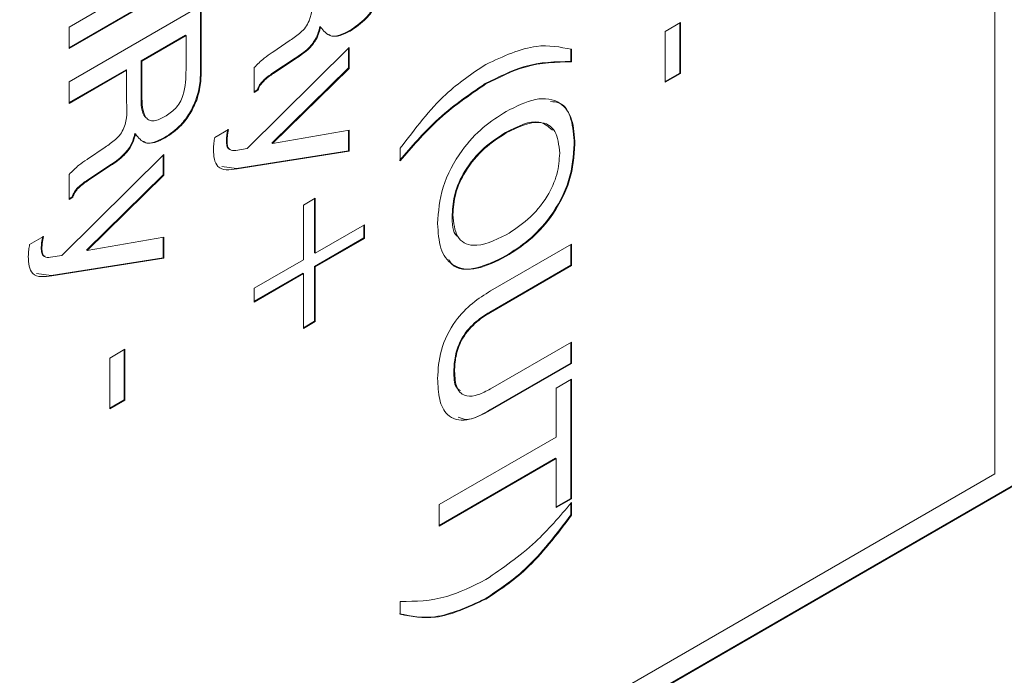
# Model space of a CAD drawing. Header units: millimetres. Extents: x 22 to 278, y 61 to 167.
# Tile 86 of 148: x 210.63 to 215.89, y 109.49 to 113. Entities that reach past the tile are written whole.
import ezdxf

# ---------------------------------------------------------------- set-up
doc = ezdxf.new("R2010")
doc.units = ezdxf.units.MM
doc.layers.get('0').update_dxf_attribs({"lineweight": 15})

msp = doc.modelspace()

# ---------------------------------------------------------------- linework, layer by layer
for p, q in [((215.843, 110.5724), (215.843, 117.3905)), ((210.8932, 112.9596), (211.6003, 113.3678)), ((211.5968, 113.2547), (210.8932, 112.8486)), ((211.6003, 113.2527), (210.8932, 112.8445)), ((210.8932, 112.6665), (211.6003, 113.0747)), ((211.5968, 113.0727), (211.5968, 112.764)), ((211.6003, 113.0747), (211.6003, 112.762)), ((214.0806, 112.9363), (214.1622, 112.9834)), ((214.1622, 112.9834), (214.1622, 112.7112)), ((210.8932, 112.8445), (210.8932, 112.9596)), ((212.2349, 112.9615), (212.2384, 112.9594)), ((212.3938, 112.9402), (212.3973, 112.9381)), ((214.0806, 112.6641), (214.0806, 112.9363)), ((214.1587, 112.9814), (214.1587, 112.7133)), ((211.5152, 112.9157), (211.2795, 112.7796)), ((211.5187, 112.9136), (211.283, 112.7775)), ((211.5152, 112.9157), (211.5187, 112.9136)), ((211.5187, 112.7324), (211.5187, 112.9136)), ((211.9823, 112.825), (212.0761, 112.8888)), ((211.8455, 112.3096), (212.3908, 112.8506)), ((212.3873, 112.8471), (212.3873, 112.7406)), ((212.3908, 112.8506), (212.3908, 112.7386)), ((213.5767, 112.8423), (213.5767, 112.7751)), ((213.5802, 112.8403), (213.5802, 112.773)), ((211.2795, 112.7796), (211.2795, 112.5984)), ((211.2795, 112.7796), (211.283, 112.7775)), ((211.283, 112.7775), (211.283, 112.5963)), ((211.9793, 112.8233), (211.9823, 112.825)), ((212.1019, 112.7926), (211.9832, 112.7139)), ((212.1054, 112.7905), (211.9867, 112.7119)), ((212.1019, 112.7926), (212.1054, 112.7905)), ((213.5767, 112.7751), (213.5802, 112.773)), ((211.1979, 112.7313), (210.8932, 112.5554)), ((211.2014, 112.7293), (210.8932, 112.5514)), ((211.1979, 112.7313), (211.2014, 112.7293)), ((211.2014, 112.5576), (211.2014, 112.7293)), ((211.5968, 112.764), (211.6003, 112.762)), ((211.8832, 112.6099), (211.8832, 112.7427)), ((212.3873, 112.7406), (211.9768, 112.3383)), ((212.3908, 112.7386), (211.9803, 112.3362)), ((212.3873, 112.7406), (212.3908, 112.7386)), ((211.9832, 112.7139), (211.9867, 112.7119)), ((214.1587, 112.7133), (214.0806, 112.6682)), ((214.1622, 112.7112), (214.0806, 112.6641)), ((214.1587, 112.7133), (214.1622, 112.7112)), ((210.8932, 112.5514), (210.8932, 112.6665)), ((211.8996, 112.6235), (211.8832, 112.614)), ((211.9031, 112.6214), (211.8832, 112.6099)), ((211.8996, 112.6235), (211.9031, 112.6214)), ((213.1186, 112.6572), (213.1221, 112.6552)), ((211.2795, 112.5984), (211.283, 112.5963)), ((211.5721, 112.5712), (211.5757, 112.5691)), ((211.6727, 112.3687), (211.7465, 112.4113)), ((211.9803, 112.3362), (212.3908, 112.4078)), ((212.3873, 112.4072), (212.3873, 112.2978)), ((212.3908, 112.4078), (212.3908, 112.2958)), ((211.2449, 112.39), (211.2485, 112.3879)), ((211.4039, 112.3687), (211.4074, 112.3666)), ((213.2277, 112.3956), (213.2312, 112.3936)), ((210.9924, 112.2535), (211.0861, 112.3173)), ((211.7346, 112.3499), (211.7381, 112.3479)), ((211.7843, 112.3004), (211.8455, 112.3096)), ((211.9768, 112.3383), (211.9803, 112.3362)), ((212.6646, 112.2445), (212.6646, 112.3117)), ((213.5948, 112.3346), (213.5983, 112.3326)), ((210.8555, 111.7381), (211.4009, 112.2791)), ((210.9894, 112.2518), (210.9924, 112.2535)), ((211.3973, 112.2756), (211.3973, 112.1691)), ((211.4009, 112.2791), (211.4009, 112.1671)), ((212.3873, 112.2978), (211.7878, 112.203)), ((212.3908, 112.2958), (211.7914, 112.201)), ((212.3873, 112.2978), (212.3908, 112.2958)), ((211.1119, 112.2211), (210.9932, 112.1424)), ((211.1155, 112.2191), (210.9968, 112.1404)), ((211.1119, 112.2211), (211.1155, 112.2191)), ((211.7878, 112.203), (211.7096, 112.2134)), ((211.7878, 112.203), (211.7914, 112.201)), ((210.8932, 112.0384), (210.8932, 112.1712)), ((211.3973, 112.1691), (210.9868, 111.7668)), ((211.4009, 112.1671), (210.9904, 111.7647)), ((210.9932, 112.1424), (210.9968, 112.1404)), ((211.3973, 112.1691), (211.4009, 112.1671)), ((210.9096, 112.052), (210.8932, 112.0425)), ((210.9132, 112.0499), (210.8932, 112.0384)), ((210.9096, 112.052), (210.9132, 112.0499)), ((212.1461, 112.0079), (212.2095, 112.0446)), ((212.206, 112.0425), (212.206, 111.7535)), ((212.2095, 112.0446), (212.2095, 111.7515)), ((212.1461, 111.7148), (212.1461, 112.0079)), ((212.9421, 111.9578), (212.9456, 111.9557)), ((212.2095, 111.7515), (212.4724, 111.9032)), ((212.4689, 111.9012), (212.4689, 111.832)), ((212.4724, 111.9032), (212.4724, 111.8299)), ((210.6827, 111.7972), (210.7565, 111.8398)), ((210.9904, 111.7647), (211.4009, 111.8364)), ((211.3973, 111.8357), (211.3973, 111.7264)), ((211.4009, 111.8364), (211.4009, 111.7243)), ((212.4689, 111.832), (212.206, 111.6802)), ((212.4724, 111.8299), (212.2095, 111.6782)), ((212.4689, 111.832), (212.4724, 111.8299)), ((210.7446, 111.7784), (210.7482, 111.7764)), ((213.1475, 111.5497), (213.5802, 111.7995)), ((213.5767, 111.7974), (213.5767, 111.6864)), ((213.5802, 111.7995), (213.5802, 111.6843)), ((210.7943, 111.7289), (210.8555, 111.7381)), ((211.3973, 111.7264), (210.7979, 111.6315)), ((211.4009, 111.7243), (210.8014, 111.6295)), ((210.9868, 111.7668), (210.9904, 111.7647)), ((211.3973, 111.7264), (211.4009, 111.7243)), ((212.206, 111.7535), (212.2095, 111.7515)), ((213.2277, 111.7361), (213.2312, 111.7341)), ((211.8832, 111.563), (212.1461, 111.7148)), ((212.206, 111.6802), (212.206, 111.3871)), ((212.206, 111.6802), (212.2095, 111.6782)), ((212.2095, 111.6782), (212.2095, 111.3851)), ((213.5767, 111.6864), (213.143, 111.436)), ((213.5802, 111.6843), (213.1465, 111.4339)), ((213.5767, 111.6864), (213.5802, 111.6843)), ((210.7979, 111.6315), (210.7197, 111.6419)), ((210.7979, 111.6315), (210.8014, 111.6295)), ((212.1425, 111.6436), (211.8832, 111.4939)), ((212.1461, 111.6415), (211.8832, 111.4898)), ((212.1425, 111.6436), (212.1461, 111.6415)), ((212.1461, 111.3484), (212.1461, 111.6415)), ((211.8832, 111.4898), (211.8832, 111.563)), ((190.7407, 95.9627), (217.5365, 111.4316)), ((190.7407, 95.9586), (217.54, 111.4296)), ((213.143, 111.436), (213.1465, 111.4339)), ((212.206, 111.3871), (212.1461, 111.3525)), ((212.2095, 111.3851), (212.1461, 111.3484)), ((212.206, 111.3871), (212.2095, 111.3851)), ((213.1465, 111.0257), (213.5802, 111.2761)), ((213.5767, 111.274), (213.5767, 111.1629)), ((213.5802, 111.2761), (213.5802, 111.1609)), ((211.1108, 111.1904), (211.1924, 111.2375)), ((211.1888, 111.2355), (211.1888, 110.9674)), ((211.1924, 111.2375), (211.1924, 110.9654)), ((211.1108, 110.9183), (211.1108, 111.1904)), ((213.5767, 111.1629), (213.1439, 110.9131)), ((213.5802, 111.1609), (213.1475, 110.9111)), ((213.5767, 111.1629), (213.5802, 111.1609)), ((212.9512, 111.1216), (212.9547, 111.1196)), ((213.4986, 111.0301), (213.5802, 111.0772)), ((213.5767, 111.0751), (213.5767, 110.4406)), ((213.5802, 111.0772), (213.5802, 110.4386)), ((213.4986, 110.7683), (213.4986, 111.0301)), ((211.1888, 110.9674), (211.1108, 110.9223)), ((211.1924, 110.9654), (211.1108, 110.9183)), ((211.1888, 110.9674), (211.1924, 110.9654)), ((213.1439, 110.9131), (213.1475, 110.9111)), ((212.8731, 110.4072), (213.4986, 110.7683)), ((213.4951, 110.6552), (212.8731, 110.2962)), ((213.4986, 110.6532), (212.8731, 110.2921)), ((213.4951, 110.6552), (213.4986, 110.6532)), ((213.4986, 110.3915), (213.4986, 110.6532)), ((190.8467, 96.1423), (215.843, 110.5724)), ((212.8731, 110.2921), (212.8731, 110.4072)), ((213.5767, 110.4406), (213.4986, 110.3956)), ((213.5802, 110.4386), (213.4986, 110.3915)), ((213.5767, 110.4406), (213.5802, 110.4386)), ((213.5767, 110.4138), (213.5767, 110.3521)), ((213.5802, 110.4176), (213.5802, 110.3501)), ((213.5767, 110.3521), (213.5802, 110.3501)), ((212.6646, 109.8215), (212.6646, 109.8891)), ((213.1186, 109.904), (213.1221, 109.9019))]:
    msp.add_line(p, q)
for points, knots in [([(212.5621, 113.1427), (212.5516, 113.1184), (212.5308, 113.07), (212.472, 112.9936), (212.4234, 112.9604), (212.3938, 112.9402)], [0, 0, 0, 0, 0.280382, 0.560589, 1, 1, 1, 1]), ([(212.0761, 112.8888), (212.0947, 112.9017), (212.1227, 112.921), (212.159, 112.956), (212.1971, 113.0293), (212.1939, 113.0847), (212.1914, 113.129)], [0, 0, 0, 0, 0.251037, 0.37643, 0.500333, 1, 1, 1, 1]), ([(212.5656, 113.1406), (212.5552, 113.1164), (212.5343, 113.068), (212.4755, 112.9916), (212.427, 112.9584), (212.3973, 112.9381)], [0, 0, 0, 0, 0.280382, 0.560589, 1, 1, 1, 1]), ([(212.2349, 112.9615), (212.2294, 112.9408), (212.2185, 112.8997), (212.167, 112.8353), (212.1266, 112.8088), (212.1019, 112.7926)], [0, 0, 0, 0, 0.280007, 0.558276, 1, 1, 1, 1]), ([(212.2384, 112.9594), (212.2329, 112.9388), (212.222, 112.8976), (212.1705, 112.8333), (212.1302, 112.8068), (212.1054, 112.7905)], [0, 0, 0, 0, 0.280007, 0.558276, 1, 1, 1, 1]), ([(212.3973, 112.9381), (212.3789, 112.9288), (212.3419, 112.9101), (212.2796, 112.9068), (212.254, 112.9395), (212.2384, 112.9594)], [0, 0, 0, 0, 0.281142, 0.561765, 1, 1, 1, 1]), ([(212.3938, 112.9402), (212.3756, 112.9314), (212.3394, 112.914), (212.298, 112.9055), (212.285, 112.9179), (212.2832, 112.9196)], [0, 0, 0, 0, 0.462919, 0.924984, 1, 1, 1, 1]), ([(213.1221, 112.7598), (213.2151, 112.8029), (213.3813, 112.8798), (213.5194, 112.8524), (213.5802, 112.8403)], [0, 0, 0, 0, 0.55912, 1, 1, 1, 1]), ([(211.8832, 112.7427), (211.9005, 112.7602), (211.9317, 112.7914), (211.9647, 112.8135), (211.9793, 112.8233)], [0, 0, 0, 0, 0.558411, 1, 1, 1, 1]), ([(213.5767, 112.7751), (213.4954, 112.7742), (213.3502, 112.7727), (213.1894, 112.6925), (213.1186, 112.6572)], [0, 0, 0, 0, 0.55994, 1, 1, 1, 1]), ([(213.5802, 112.773), (213.4989, 112.7722), (213.3538, 112.7707), (213.1929, 112.6905), (213.1221, 112.6552)], [0, 0, 0, 0, 0.55994, 1, 1, 1, 1]), ([(211.4058, 112.4809), (211.4251, 112.4935), (211.454, 112.5123), (211.487, 112.5557), (211.5185, 112.6304), (211.5186, 112.6871), (211.5187, 112.7324)], [0, 0, 0, 0, 0.249914, 0.375118, 0.500285, 1, 1, 1, 1]), ([(211.5968, 112.764), (211.5966, 112.7432), (211.5964, 112.7089), (211.5932, 112.6598), (211.5866, 112.6162), (211.5769, 112.5862), (211.5721, 112.5712)], [0, 0, 0, 0, 0.340201, 0.560299, 0.780167, 1, 1, 1, 1]), ([(211.6003, 112.762), (211.6002, 112.7412), (211.5999, 112.7069), (211.5968, 112.6577), (211.5901, 112.6141), (211.5805, 112.5841), (211.5757, 112.5691)], [0, 0, 0, 0, 0.340201, 0.560299, 0.780167, 1, 1, 1, 1]), ([(212.6646, 112.3117), (212.7431, 112.4155), (212.8835, 112.601), (213.0492, 112.7113), (213.1221, 112.7598)], [0, 0, 0, 0, 0.559746, 1, 1, 1, 1]), ([(211.9832, 112.7139), (211.9653, 112.7018), (211.9404, 112.685), (211.9109, 112.6509), (211.9034, 112.6326), (211.8996, 112.6235)], [0, 0, 0, 0, 0.560677, 0.780654, 1, 1, 1, 1]), ([(211.9867, 112.7119), (211.9688, 112.6998), (211.9439, 112.6829), (211.9145, 112.6488), (211.9069, 112.6306), (211.9031, 112.6214)], [0, 0, 0, 0, 0.560677, 0.780654, 1, 1, 1, 1]), ([(213.1186, 112.6572), (213.0287, 112.5961), (212.8679, 112.4869), (212.7243, 112.32), (212.6611, 112.2465)], [0, 0, 0, 0, 0.55939, 1, 1, 1, 1]), ([(213.1221, 112.6552), (213.0322, 112.5941), (212.8714, 112.4849), (212.7279, 112.318), (212.6646, 112.2445)], [0, 0, 0, 0, 0.55939, 1, 1, 1, 1]), ([(211.2795, 112.5984), (211.2784, 112.5492), (211.2772, 112.497), (211.3039, 112.4761), (211.3055, 112.4748)], [0, 0, 0, 0, 0.941137, 1, 1, 1, 1]), ([(211.283, 112.5963), (211.2838, 112.5498), (211.2848, 112.4917), (211.3218, 112.4589), (211.3564, 112.4559), (211.3861, 112.4709), (211.4058, 112.4809)], [0, 0, 0, 0, 0.498678, 0.624062, 0.749559, 1, 1, 1, 1]), ([(211.5721, 112.5712), (211.5617, 112.547), (211.5408, 112.4985), (211.4821, 112.4221), (211.4335, 112.3889), (211.4039, 112.3687)], [0, 0, 0, 0, 0.280382, 0.560589, 1, 1, 1, 1]), ([(211.5757, 112.5691), (211.5652, 112.5449), (211.5443, 112.4965), (211.4856, 112.4201), (211.437, 112.3869), (211.4074, 112.3666)], [0, 0, 0, 0, 0.280382, 0.560589, 1, 1, 1, 1]), ([(213.2312, 112.5087), (213.2841, 112.5354), (213.3896, 112.5885), (213.5199, 112.5706), (213.5899, 112.4715), (213.5955, 112.3789), (213.5983, 112.3326)], [0, 0, 0, 0, 0.280656, 0.559563, 0.779404, 1, 1, 1, 1]), ([(211.0861, 112.3173), (211.1048, 112.3302), (211.1327, 112.3495), (211.169, 112.3845), (211.2072, 112.4578), (211.204, 112.5132), (211.2014, 112.5576)], [0, 0, 0, 0, 0.2510367, 0.3764297, 0.5003325, 1, 1, 1, 1]), ([(213.4678, 112.5609), (213.4845, 112.56), (213.5376, 112.5571), (213.5851, 112.4706), (213.5916, 112.38), (213.5948, 112.3346)], [0, 0, 0, 0, 0.1856871, 0.5921465, 1, 1, 1, 1]), ([(212.864, 111.9086), (212.8687, 111.9727), (212.878, 112.1006), (212.98, 112.2951), (213.1069, 112.4294), (213.1897, 112.4823), (213.2312, 112.5087)], [0, 0, 0, 0, 0.2799747, 0.5585368, 0.7789397, 1, 1, 1, 1]), ([(213.4781, 112.4091), (213.4557, 112.4278), (213.3935, 112.4797), (213.2923, 112.4285), (213.2277, 112.3956)], [0, 0, 0, 0, 0.3602667, 1, 1, 1, 1]), ([(211.7429, 112.4133), (211.7403, 112.401), (211.7356, 112.3792), (211.7349, 112.3588), (211.7346, 112.3499)], [0, 0, 0, 0, 0.55992, 1, 1, 1, 1]), ([(211.7465, 112.4113), (211.7438, 112.399), (211.7391, 112.3771), (211.7384, 112.3568), (211.7381, 112.3479)], [0, 0, 0, 0, 0.55992, 1, 1, 1, 1]), ([(213.5168, 112.2855), (213.5125, 112.3287), (213.504, 112.415), (213.3955, 112.4727), (213.2936, 112.4236), (213.2312, 112.3936)], [0, 0, 0, 0, 0.280387, 0.559941, 1, 1, 1, 1]), ([(211.2449, 112.39), (211.2394, 112.3693), (211.2285, 112.3282), (211.177, 112.2639), (211.1367, 112.2374), (211.1119, 112.2211)], [0, 0, 0, 0, 0.280007, 0.558276, 1, 1, 1, 1]), ([(211.2485, 112.3879), (211.243, 112.3673), (211.2321, 112.3261), (211.1806, 112.2618), (211.1402, 112.2353), (211.1155, 112.2191)], [0, 0, 0, 0, 0.280007, 0.558276, 1, 1, 1, 1]), ([(211.4074, 112.3666), (211.3889, 112.3573), (211.352, 112.3386), (211.2897, 112.3354), (211.2641, 112.368), (211.2485, 112.3879)], [0, 0, 0, 0, 0.281142, 0.561765, 1, 1, 1, 1]), ([(211.4039, 112.3687), (211.3857, 112.3599), (211.3494, 112.3425), (211.308, 112.334), (211.2951, 112.3464), (211.2933, 112.3481)], [0, 0, 0, 0, 0.462919, 0.924984, 1, 1, 1, 1]), ([(211.6656, 112.305), (211.666, 112.3165), (211.6668, 112.3371), (211.6709, 112.359), (211.6727, 112.3687)], [0, 0, 0, 0, 0.559816, 1, 1, 1, 1]), ([(213.2277, 112.3956), (213.1884, 112.3705), (213.1101, 112.3203), (213.0097, 112.2029), (212.9495, 112.0692), (212.9446, 111.995), (212.9421, 111.9578)], [0, 0, 0, 0, 0.280915, 0.560221, 0.779754, 1, 1, 1, 1]), ([(213.2312, 112.3936), (213.1919, 112.3684), (213.1137, 112.3183), (213.0132, 112.2008), (212.953, 112.0672), (212.9481, 111.9929), (212.9456, 111.9557)], [0, 0, 0, 0, 0.280915, 0.560221, 0.779754, 1, 1, 1, 1]), ([(211.7914, 112.201), (211.7519, 112.196), (211.6968, 112.189), (211.6673, 112.2512), (211.6662, 112.2871), (211.6656, 112.305)], [0, 0, 0, 0, 0.558543, 0.778654, 1, 1, 1, 1]), ([(211.7346, 112.3499), (211.7351, 112.3411), (211.7361, 112.3236), (211.7441, 112.3061), (211.7538, 112.3058), (211.7565, 112.3057)], [0, 0, 0, 0, 0.423032, 0.844182, 1, 1, 1, 1]), ([(211.7381, 112.3479), (211.7385, 112.3389), (211.7393, 112.3209), (211.7533, 112.2984), (211.7726, 112.2997), (211.7843, 112.3004)], [0, 0, 0, 0, 0.2812835, 0.5613162, 1, 1, 1, 1]), ([(213.5948, 112.3346), (213.5902, 112.2706), (213.5809, 112.1429), (213.4786, 111.9489), (213.3518, 111.8151), (213.2691, 111.7625), (213.2277, 111.7361)], [0, 0, 0, 0, 0.279949, 0.558467, 0.77891, 1, 1, 1, 1]), ([(213.5983, 112.3326), (213.5937, 112.2685), (213.5845, 112.1409), (213.4821, 111.9468), (213.3553, 111.8131), (213.2726, 111.7604), (213.2312, 111.7341)], [0, 0, 0, 0, 0.279949, 0.558467, 0.77891, 1, 1, 1, 1]), ([(210.8932, 112.1712), (210.9106, 112.1887), (210.9417, 112.22), (210.9748, 112.242), (210.9894, 112.2518)], [0, 0, 0, 0, 0.5584111, 1, 1, 1, 1]), ([(213.2312, 111.8492), (213.2703, 111.8743), (213.3484, 111.9242), (213.4489, 112.0409), (213.5093, 112.1742), (213.5143, 112.2483), (213.5168, 112.2855)], [0, 0, 0, 0, 0.28094, 0.560286, 0.7797841, 1, 1, 1, 1]), ([(210.9932, 112.1424), (210.9753, 112.1303), (210.9504, 112.1135), (210.921, 112.0794), (210.9134, 112.0611), (210.9096, 112.052)], [0, 0, 0, 0, 0.560677, 0.780654, 1, 1, 1, 1]), ([(210.9968, 112.1404), (210.9789, 112.1283), (210.954, 112.1114), (210.9245, 112.0774), (210.917, 112.0591), (210.9132, 112.0499)], [0, 0, 0, 0, 0.560677, 0.780654, 1, 1, 1, 1]), ([(212.9421, 111.9578), (212.9423, 111.909), (212.9425, 111.8553), (212.9736, 111.839), (212.9764, 111.8375)], [0, 0, 0, 0, 0.908722, 1, 1, 1, 1]), ([(212.9456, 111.9557), (212.9499, 111.9127), (212.9586, 111.8267), (213.0675, 111.7704), (213.1691, 111.8193), (213.2312, 111.8492)], [0, 0, 0, 0, 0.280273, 0.559939, 1, 1, 1, 1]), ([(213.2312, 111.7341), (213.1784, 111.7074), (213.0731, 111.6543), (212.9429, 111.6716), (212.8726, 111.7701), (212.8669, 111.8624), (212.864, 111.9086)], [0, 0, 0, 0, 0.280679, 0.559635, 0.779405, 1, 1, 1, 1]), ([(210.753, 111.8418), (210.7504, 111.8296), (210.7457, 111.8077), (210.7449, 111.7874), (210.7446, 111.7784)], [0, 0, 0, 0, 0.55992, 1, 1, 1, 1]), ([(210.7565, 111.8398), (210.7539, 111.8275), (210.7492, 111.8056), (210.7485, 111.7853), (210.7482, 111.7764)], [0, 0, 0, 0, 0.55992, 1, 1, 1, 1]), ([(210.6756, 111.7335), (210.6761, 111.7451), (210.6769, 111.7656), (210.6809, 111.7875), (210.6827, 111.7972)], [0, 0, 0, 0, 0.559816, 1, 1, 1, 1]), ([(210.7446, 111.7784), (210.7451, 111.7696), (210.7462, 111.7521), (210.7542, 111.7346), (210.7639, 111.7343), (210.7665, 111.7342)], [0, 0, 0, 0, 0.423032, 0.844182, 1, 1, 1, 1]), ([(210.7482, 111.7764), (210.7486, 111.7674), (210.7494, 111.7494), (210.7634, 111.7269), (210.7826, 111.7282), (210.7943, 111.7289)], [0, 0, 0, 0, 0.281284, 0.561316, 1, 1, 1, 1]), ([(210.8014, 111.6295), (210.7619, 111.6245), (210.7069, 111.6175), (210.6773, 111.6798), (210.6762, 111.7156), (210.6756, 111.7335)], [0, 0, 0, 0, 0.558543, 0.778654, 1, 1, 1, 1]), ([(213.2277, 111.7361), (213.1758, 111.7107), (213.0724, 111.6599), (212.9585, 111.6607), (212.9286, 111.7083), (212.9233, 111.7167)], [0, 0, 0, 0, 0.45283, 0.90288, 1, 1, 1, 1]), ([(212.864, 111.0803), (212.8666, 111.1302), (212.8717, 111.2293), (212.9477, 111.3856), (213.0498, 111.4881), (213.1149, 111.5291), (213.1475, 111.5497)], [0, 0, 0, 0, 0.280565, 0.558332, 0.778736, 1, 1, 1, 1]), ([(213.143, 111.436), (213.1149, 111.4184), (213.0592, 111.3834), (212.9864, 111.2961), (212.9546, 111.1997), (212.9523, 111.1477), (212.9512, 111.1216)], [0, 0, 0, 0, 0.281156, 0.559289, 0.779022, 1, 1, 1, 1]), ([(213.1465, 111.4339), (213.1185, 111.4164), (213.0628, 111.3814), (212.9899, 111.2941), (212.9581, 111.1976), (212.9558, 111.1456), (212.9547, 111.1196)], [0, 0, 0, 0, 0.281156, 0.559289, 0.779022, 1, 1, 1, 1]), ([(212.9512, 111.1216), (212.9511, 111.0875), (212.951, 111.0397), (212.978, 111.0214), (212.9857, 111.0161)], [0, 0, 0, 0, 0.713208, 1, 1, 1, 1]), ([(212.9547, 111.1196), (212.9564, 111.0879), (212.9597, 111.0249), (213.0115, 110.9794), (213.0806, 110.9911), (213.1245, 111.0141), (213.1465, 111.0257)], [0, 0, 0, 0, 0.280597, 0.558183, 0.778693, 1, 1, 1, 1]), ([(213.1475, 110.9111), (213.104, 110.889), (213.0175, 110.845), (212.9137, 110.8708), (212.8691, 110.9658), (212.8657, 111.0421), (212.864, 111.0803)], [0, 0, 0, 0, 0.28063, 0.558736, 0.77891, 1, 1, 1, 1]), ([(213.1439, 110.9131), (213.0987, 110.887), (213.035, 110.8502), (212.9877, 110.8686), (212.9739, 110.874)], [0, 0, 0, 0, 0.709021, 1, 1, 1, 1]), ([(213.1221, 110.0066), (213.2121, 110.0679), (213.373, 110.1773), (213.5168, 110.3441), (213.5802, 110.4176)], [0, 0, 0, 0, 0.559388, 1, 1, 1, 1]), ([(213.5767, 110.3521), (213.498, 110.2482), (213.3575, 110.0626), (213.1916, 109.9525), (213.1186, 109.904)], [0, 0, 0, 0, 0.559738, 1, 1, 1, 1]), ([(213.5802, 110.3501), (213.5016, 110.2462), (213.361, 110.0606), (213.1952, 109.9504), (213.1221, 109.9019)], [0, 0, 0, 0, 0.559738, 1, 1, 1, 1]), ([(212.6646, 109.8891), (212.7458, 109.8901), (212.8909, 109.8919), (213.0515, 109.9716), (213.1221, 110.0066)], [0, 0, 0, 0, 0.55997, 1, 1, 1, 1]), ([(213.1186, 109.904), (213.0258, 109.8611), (212.8598, 109.7845), (212.7219, 109.8116), (212.6611, 109.8236)], [0, 0, 0, 0, 0.559117, 1, 1, 1, 1]), ([(213.1221, 109.9019), (213.0293, 109.8591), (212.8633, 109.7824), (212.7254, 109.8096), (212.6646, 109.8215)], [0, 0, 0, 0, 0.559117, 1, 1, 1, 1])]:
    msp.add_open_spline(points, degree=3, knots=knots)

doc.saveas('drawing.dxf')
